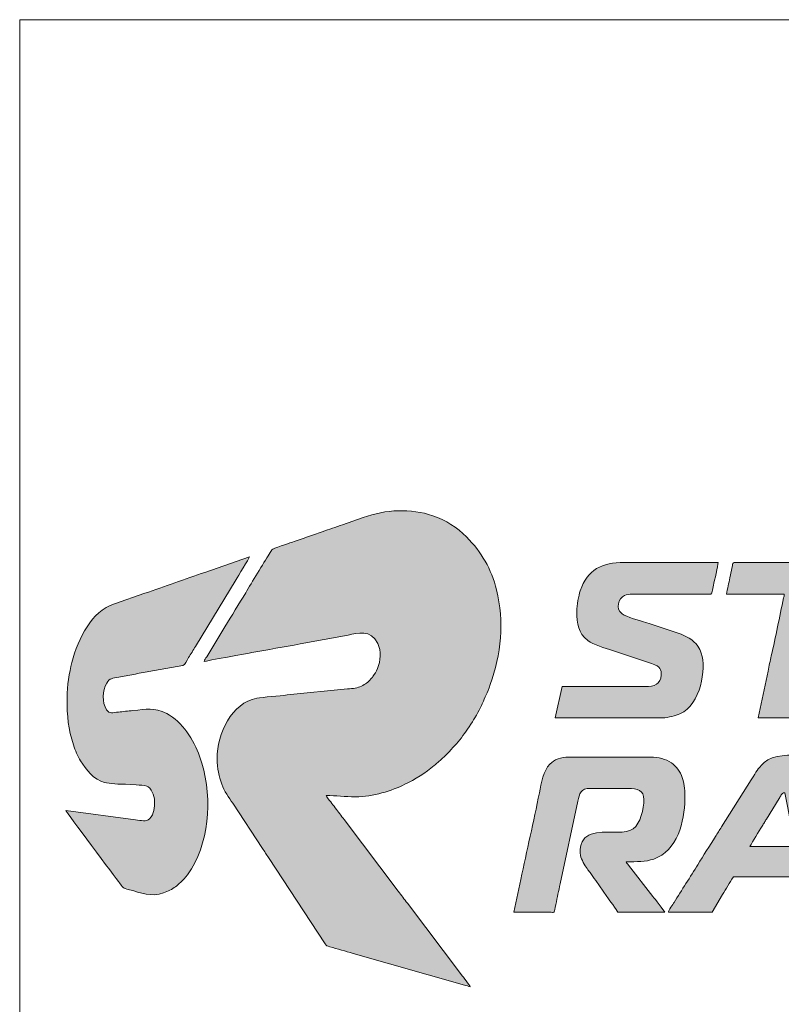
# Model space of a CAD drawing. Header units: millimetres. Extents: x 4 to 594, y -297 to -6.
# Tile 82 of 134: x 330 to 354, y -36 to -6. Entities that reach past the tile are written whole.
import ezdxf

# ---------------------------------------------------------------- set-up
doc = ezdxf.new("R2010")
doc.units = ezdxf.units.MM
doc.header["$MEASUREMENT"] = 0
doc.layers.add('Layer 1', color=7, linetype='Continuous', lineweight=0)

# ---------------------------------------------------------------- blocks, each defined once
blk = doc.blocks.new('Block_13')
at = {"layer": 'Layer 1', "true_color": 0x0d0a10, "transparency": 33554687}
h = blk.add_hatch(color=188, dxfattribs=at)
edge = h.paths.add_edge_path()
edge.add_spline(control_points=[(335.958, -25.612), (336.006, -25.589), (337.333, -25.355), (337.43, -25.336), (337.911, -25.242), (338.437, -25.161), (338.917, -25.064), (338.917, -25.064), (340.404, -24.791), (340.404, -24.791), (340.694, -24.741), (341.097, -24.601), (341.317, -25.05), (341.438, -25.297), (341.41, -25.585), (341.308, -25.83), (341.266, -25.931), (341.228, -25.991), (341.169, -26.076), (341.143, -26.114), (341.133, -26.116), (341.106, -26.149), (341.022, -26.249), (340.936, -26.31), (340.817, -26.368), (340.69, -26.432), (340.561, -26.444), (340.384, -26.455), (340.384, -26.455), (338.515, -26.644), (338.515, -26.644), (338.295, -26.672), (337.774, -26.708), (337.585, -26.743), (336.809, -26.887), (336.355, -27.829), (336.355, -28.612), (336.355, -28.919), (336.418, -29.165), (336.499, -29.397), (336.574, -29.616), (336.721, -29.812), (336.838, -29.988), (336.838, -29.988), (337.758, -31.386), (337.758, -31.386), (337.823, -31.484), (337.879, -31.571), (337.944, -31.671), (337.944, -31.671), (339.696, -34.331), (339.696, -34.331), (339.748, -34.411), (339.74, -34.398), (339.838, -34.425), (340.079, -34.491), (340.316, -34.56), (340.561, -34.631), (340.561, -34.631), (343.995, -35.61), (343.995, -35.61), (344.051, -35.624), (344.134, -35.644), (344.176, -35.664), (344.162, -35.611), (343.952, -35.354), (343.905, -35.291), (343.905, -35.291), (342.235, -33.081), (342.235, -33.081), (342.138, -32.951), (342.049, -32.837), (341.952, -32.707), (341.952, -32.707), (340.282, -30.497), (340.282, -30.497), (340.188, -30.372), (340.1, -30.258), (340.004, -30.131), (339.955, -30.065), (339.915, -30.012), (339.866, -29.947), (339.833, -29.903), (339.738, -29.796), (339.726, -29.752), (340.027, -29.752), (340.304, -29.789), (340.631, -29.789), (341.167, -29.789), (341.764, -29.601), (342.156, -29.405), (342.454, -29.255), (342.81, -29.047), (343.063, -28.825), (343.101, -28.792), (343.137, -28.76), (343.177, -28.729), (343.177, -28.729), (343.398, -28.528), (343.398, -28.528), (343.758, -28.167), (343.968, -27.904), (344.248, -27.469), (344.329, -27.344), (344.502, -27.034), (344.55, -26.915), (344.641, -26.689), (344.691, -26.615), (344.797, -26.32), (345.128, -25.404), (345.232, -24.371), (344.989, -23.398), (344.828, -22.752), (344.527, -22.226), (344.061, -21.76), (343.766, -21.465), (343.425, -21.243), (343.019, -21.105), (342.334, -20.872), (341.571, -20.906), (340.865, -21.161), (340.865, -21.161), (340.231, -21.382), (340.231, -21.382), (340.025, -21.463), (339.812, -21.518), (339.606, -21.6), (339.357, -21.698), (338.943, -21.822), (338.658, -21.929), (338.564, -21.964), (338.082, -22.108), (338.045, -22.159), (338.045, -22.159), (337.966, -22.29), (337.966, -22.29), (337.783, -22.567), (337.421, -23.179), (337.239, -23.484), (337.025, -23.842), (336.811, -24.181), (336.596, -24.539), (336.596, -24.539), (336.033, -25.464), (336.033, -25.464), (336.007, -25.509), (335.963, -25.557), (335.958, -25.612)], knot_values=[0, 0, 0, 0, 1, 1, 1, 2, 2, 2, 3, 3, 3, 4, 4, 4, 5, 5, 5, 6, 6, 6, 7, 7, 7, 8, 8, 8, 9, 9, 9, 10, 10, 10, 11, 11, 11, 12, 12, 12, 13, 13, 13, 14, 14, 14, 15, 15, 15, 16, 16, 16, 17, 17, 17, 18, 18, 18, 19, 19, 19, 20, 20, 20, 21, 21, 21, 22, 22, 22, 23, 23, 23, 24, 24, 24, 25, 25, 25, 26, 26, 26, 27, 27, 27, 28, 28, 28, 29, 29, 29, 30, 30, 30, 31, 31, 31, 32, 32, 32, 33, 33, 33, 34, 34, 34, 35, 35, 35, 36, 36, 36, 37, 37, 37, 38, 38, 38, 39, 39, 39, 40, 40, 40, 41, 41, 41, 42, 42, 42, 43, 43, 43, 44, 44, 44, 45, 45, 45, 46, 46, 46, 47, 47, 47, 48, 48, 48, 49, 49, 49, 49], degree=3, periodic=0)
h = blk.add_hatch(color=188, dxfattribs=at)
edge = h.paths.add_edge_path()
edge.add_spline(control_points=[(331.719, -26.74), (331.719, -27.311), (331.752, -27.685), (331.919, -28.189), (331.974, -28.354), (332.049, -28.537), (332.135, -28.679), (332.306, -28.961), (332.542, -29.254), (332.881, -29.346), (333.01, -29.381), (333.378, -29.405), (333.529, -29.405), (333.529, -29.405), (333.856, -29.425), (333.856, -29.425), (333.972, -29.442), (334.092, -29.419), (334.182, -29.458), (334.311, -29.514), (334.421, -29.742), (334.421, -29.926), (334.421, -30.116), (334.419, -30.317), (334.27, -30.468), (334.163, -30.576), (334.011, -30.523), (333.836, -30.498), (333.836, -30.498), (331.682, -30.211), (331.682, -30.211), (331.698, -30.273), (333.228, -32.301), (333.343, -32.454), (333.498, -32.661), (333.418, -32.594), (333.75, -32.691), (334.147, -32.807), (334.435, -32.9), (334.853, -32.7), (334.975, -32.641), (335.082, -32.562), (335.186, -32.475), (335.307, -32.374), (335.476, -32.161), (335.561, -32.02), (336.156, -31.031), (336.213, -29.655), (335.811, -28.536), (335.635, -28.046), (335.282, -27.461), (334.797, -27.219), (334.401, -27.022), (334.174, -27.09), (333.753, -27.125), (333.61, -27.137), (333.448, -27.161), (333.305, -27.173), (333.132, -27.187), (333.027, -27.234), (332.941, -27.105), (332.788, -26.878), (332.812, -26.501), (332.945, -26.28), (333.044, -26.116), (333.103, -26.133), (333.315, -26.092), (333.463, -26.064), (333.623, -26.038), (333.775, -26.008), (333.928, -25.977), (334.093, -25.947), (334.248, -25.922), (334.248, -25.922), (335.295, -25.73), (335.295, -25.73), (335.369, -25.71), (335.407, -25.602), (335.475, -25.489), (335.545, -25.373), (335.616, -25.259), (335.686, -25.142), (335.686, -25.142), (336.941, -23.075), (336.941, -23.075), (336.988, -22.996), (337.347, -22.42), (337.359, -22.377), (337.359, -22.377), (335.978, -22.856), (335.978, -22.856), (335.37, -23.056), (334.731, -23.298), (334.119, -23.5), (334.119, -23.5), (333.189, -23.823), (333.189, -23.823), (332.8, -23.951), (332.555, -24.21), (332.339, -24.534), (332.121, -24.86), (331.966, -25.257), (331.87, -25.639), (331.79, -25.962), (331.719, -26.344), (331.719, -26.74)], knot_values=[0, 0, 0, 0, 1, 1, 1, 2, 2, 2, 3, 3, 3, 4, 4, 4, 5, 5, 5, 6, 6, 6, 7, 7, 7, 8, 8, 8, 9, 9, 9, 10, 10, 10, 11, 11, 11, 12, 12, 12, 13, 13, 13, 14, 14, 14, 15, 15, 15, 16, 16, 16, 17, 17, 17, 18, 18, 18, 19, 19, 19, 20, 20, 20, 21, 21, 21, 22, 22, 22, 23, 23, 23, 24, 24, 24, 25, 25, 25, 26, 26, 26, 27, 27, 27, 28, 28, 28, 29, 29, 29, 30, 30, 30, 31, 31, 31, 32, 32, 32, 33, 33, 33, 34, 34, 34, 35, 35, 35, 35], degree=3, periodic=0)
h = blk.add_hatch(color=188, dxfattribs=at)
edge = h.paths.add_edge_path()
edge.add_spline(control_points=[(347.473, -24.063), (347.473, -24.447), (347.512, -24.724), (347.806, -24.957), (347.979, -25.095), (348.338, -25.192), (348.571, -25.27), (348.571, -25.27), (349.78, -25.672), (349.78, -25.672), (350.076, -25.77), (350.076, -25.858), (350.076, -26.034), (350.076, -26.152), (350.008, -26.264), (349.935, -26.314), (349.835, -26.382), (349.741, -26.381), (349.58, -26.381), (349.58, -26.381), (347.014, -26.381), (347.014, -26.381), (347.014, -26.381), (346.804, -27.347), (346.804, -27.347), (346.804, -27.347), (350.114, -27.348), (350.114, -27.348), (350.301, -27.348), (350.527, -27.282), (350.658, -27.223), (351.304, -26.935), (351.476, -25.837), (351.314, -25.353), (351.284, -25.264), (351.261, -25.211), (351.209, -25.136), (351.075, -24.939), (350.836, -24.814), (350.604, -24.737), (350.269, -24.625), (349.94, -24.52), (349.607, -24.408), (349.447, -24.355), (348.982, -24.228), (348.871, -24.139), (348.65, -23.962), (348.756, -23.665), (348.947, -23.566), (349.064, -23.507), (349.296, -23.53), (349.469, -23.53), (349.469, -23.53), (351.552, -23.531), (351.552, -23.531), (351.661, -23.531), (351.643, -23.516), (351.694, -23.252), (351.721, -23.115), (351.836, -22.647), (351.836, -22.551), (351.836, -22.551), (348.936, -22.551), (348.936, -22.551), (348.251, -22.551), (347.795, -22.758), (347.577, -23.423), (347.523, -23.585), (347.473, -23.855), (347.473, -24.063)], knot_values=[0, 0, 0, 0, 1, 1, 1, 2, 2, 2, 3, 3, 3, 4, 4, 4, 5, 5, 5, 6, 6, 6, 7, 7, 7, 8, 8, 8, 9, 9, 9, 10, 10, 10, 11, 11, 11, 12, 12, 12, 13, 13, 13, 14, 14, 14, 15, 15, 15, 16, 16, 16, 17, 17, 17, 18, 18, 18, 19, 19, 19, 20, 20, 20, 21, 21, 21, 22, 22, 22, 23, 23, 23, 23], degree=3, periodic=0)
h = blk.add_hatch(color=188, dxfattribs=at)
edge = h.paths.add_edge_path()
edge.add_spline(control_points=[(352.096, -23.53), (352.096, -23.53), (353.881, -23.53), (353.881, -23.53), (353.88, -23.577), (353.867, -23.609), (353.859, -23.644), (353.731, -24.236), (353.614, -24.852), (353.48, -25.434), (353.443, -25.594), (353.412, -25.744), (353.38, -25.904), (353.38, -25.904), (353.075, -27.347), (353.075, -27.347), (353.075, -27.347), (354.315, -27.347), (354.315, -27.347), (354.315, -27.347), (355.022, -24.014), (355.022, -24.014), (355.041, -23.922), (355.119, -23.598), (355.121, -23.53), (355.121, -23.53), (356.918, -23.53), (356.918, -23.53), (356.918, -23.53), (357.107, -22.653), (357.107, -22.653), (357.116, -22.612), (357.151, -22.551), (357.091, -22.551), (357.091, -22.551), (352.332, -22.551), (352.332, -22.551), (352.288, -22.551), (352.289, -22.602), (352.279, -22.647), (352.279, -22.647), (352.198, -23.025), (352.198, -23.025), (352.18, -23.113), (352.164, -23.188), (352.147, -23.271), (352.132, -23.344), (352.098, -23.455), (352.096, -23.53)], knot_values=[0, 0, 0, 0, 1, 1, 1, 2, 2, 2, 3, 3, 3, 4, 4, 4, 5, 5, 5, 6, 6, 6, 7, 7, 7, 8, 8, 8, 9, 9, 9, 10, 10, 10, 11, 11, 11, 12, 12, 12, 13, 13, 13, 14, 14, 14, 15, 15, 15, 16, 16, 16, 16], degree=3, periodic=0)
h = blk.add_hatch(color=188, dxfattribs=at)
edge = h.paths.add_edge_path()
edge.add_spline(control_points=[(345.527, -33.359), (345.527, -33.359), (346.68, -33.36), (346.68, -33.36), (346.788, -33.362), (346.766, -33.397), (346.821, -33.116), (346.864, -32.898), (346.912, -32.699), (346.955, -32.482), (346.955, -32.482), (347.499, -29.927), (347.499, -29.927), (347.545, -29.696), (347.594, -29.529), (347.882, -29.529), (347.882, -29.529), (349.06, -29.529), (349.06, -29.529), (349.34, -29.529), (349.543, -29.595), (349.543, -29.876), (349.543, -30.16), (349.438, -30.617), (349.209, -30.781), (348.962, -30.958), (348.549, -30.841), (348.081, -30.905), (347.833, -30.939), (347.672, -31.04), (347.608, -31.262), (347.579, -31.361), (347.552, -31.494), (347.58, -31.604), (347.611, -31.73), (347.717, -31.912), (347.792, -32.011), (347.825, -32.055), (347.846, -32.091), (347.879, -32.135), (347.94, -32.217), (347.996, -32.297), (348.053, -32.382), (348.053, -32.382), (348.398, -32.868), (348.398, -32.868), (348.449, -32.943), (348.725, -33.312), (348.737, -33.359), (348.737, -33.359), (350.187, -33.359), (350.187, -33.359), (350.173, -33.304), (349.872, -32.936), (349.819, -32.872), (349.819, -32.872), (349.065, -31.903), (349.065, -31.903), (349.031, -31.858), (349.011, -31.855), (348.998, -31.797), (349.326, -31.797), (349.597, -31.802), (349.845, -31.715), (350.566, -31.464), (350.807, -30.553), (350.807, -29.864), (350.807, -29.594), (350.816, -29.461), (350.728, -29.199), (350.665, -29.01), (350.551, -28.845), (350.393, -28.74), (350.218, -28.624), (349.989, -28.562), (349.754, -28.562), (349.754, -28.562), (347.225, -28.562), (347.225, -28.562), (347.101, -28.562), (346.977, -28.59), (346.889, -28.622), (346.784, -28.66), (346.712, -28.71), (346.639, -28.782), (346.432, -28.989), (346.374, -29.357), (346.313, -29.67), (346.141, -30.548), (345.914, -31.475), (345.743, -32.348), (345.743, -32.348), (345.527, -33.359), (345.527, -33.359)], knot_values=[0, 0, 0, 0, 1, 1, 1, 2, 2, 2, 3, 3, 3, 4, 4, 4, 5, 5, 5, 6, 6, 6, 7, 7, 7, 8, 8, 8, 9, 9, 9, 10, 10, 10, 11, 11, 11, 12, 12, 12, 13, 13, 13, 14, 14, 14, 15, 15, 15, 16, 16, 16, 17, 17, 17, 18, 18, 18, 19, 19, 19, 20, 20, 20, 21, 21, 21, 22, 22, 22, 23, 23, 23, 24, 24, 24, 25, 25, 25, 26, 26, 26, 27, 27, 27, 28, 28, 28, 29, 29, 29, 30, 30, 30, 31, 31, 31, 31], degree=3, periodic=0)
h = blk.add_hatch(color=188, dxfattribs=at)
edge = h.paths.add_edge_path()
edge.add_spline(control_points=[(350.299, -33.359), (350.299, -33.359), (351.65, -33.359), (351.65, -33.359), (351.65, -33.359), (351.973, -32.814), (351.973, -32.814), (352.027, -32.724), (352.081, -32.639), (352.137, -32.545), (352.194, -32.449), (352.248, -32.357), (352.307, -32.268), (352.307, -32.268), (354.315, -32.268), (354.315, -32.268), (354.315, -32.268), (354.513, -33.359), (354.513, -33.359), (354.513, -33.359), (355.74, -33.359), (355.74, -33.359), (355.74, -33.244), (355.166, -30.533), (355.103, -30.216), (355.04, -29.897), (354.936, -29.357), (354.861, -29.045), (354.829, -28.914), (354.786, -28.803), (354.703, -28.72), (354.611, -28.629), (354.554, -28.583), (354.407, -28.544), (354.115, -28.468), (353.51, -28.492), (353.258, -28.733), (353.014, -28.967), (353.052, -28.967), (352.852, -29.269), (352.852, -29.269), (351.939, -30.723), (351.939, -30.723), (351.877, -30.827), (351.815, -30.916), (351.753, -31.02), (351.591, -31.294), (351.372, -31.611), (351.208, -31.888), (350.989, -32.258), (350.696, -32.682), (350.477, -33.053), (350.444, -33.107), (350.304, -33.303), (350.299, -33.359)], knot_values=[0, 0, 0, 0, 1, 1, 1, 2, 2, 2, 3, 3, 3, 4, 4, 4, 5, 5, 5, 6, 6, 6, 7, 7, 7, 8, 8, 8, 9, 9, 9, 10, 10, 10, 11, 11, 11, 12, 12, 12, 13, 13, 13, 14, 14, 14, 15, 15, 15, 16, 16, 16, 17, 17, 17, 18, 18, 18, 18], degree=3, periodic=0)
edge = h.paths.add_edge_path()
edge.add_spline(control_points=[(353.894, -29.665), (353.894, -29.665), (353.938, -29.869), (353.938, -29.869), (353.952, -29.946), (353.966, -30.014), (353.977, -30.078), (353.977, -30.078), (354.173, -31.121), (354.173, -31.121), (354.183, -31.167), (354.203, -31.299), (354.216, -31.326), (354.216, -31.326), (352.815, -31.326), (352.815, -31.326), (352.901, -31.165), (353.094, -30.869), (353.199, -30.693), (353.222, -30.654), (353.241, -30.628), (353.265, -30.586), (353.289, -30.546), (353.305, -30.517), (353.331, -30.478), (353.331, -30.478), (353.723, -29.841), (353.723, -29.841), (353.747, -29.802), (353.759, -29.77), (353.787, -29.732), (353.818, -29.691), (353.832, -29.667), (353.894, -29.665), (353.894, -29.665), (353.894, -29.665), (353.894, -29.665)], knot_values=[0, 0, 0, 0, 1, 1, 1, 2, 2, 2, 3, 3, 3, 4, 4, 4, 5, 5, 5, 6, 6, 6, 7, 7, 7, 8, 8, 8, 9, 9, 9, 10, 10, 10, 11, 11, 11, 12, 12, 12, 12], degree=3, periodic=0)
at = {"layer": 'Layer 1'}
for points, knots in [([(335.958, -25.612), (336.006, -25.589), (337.333, -25.355), (337.43, -25.336), (337.911, -25.242), (338.437, -25.161), (338.917, -25.064), (338.917, -25.064), (340.404, -24.791), (340.404, -24.791), (340.694, -24.741), (341.097, -24.601), (341.317, -25.05), (341.438, -25.297), (341.41, -25.585), (341.308, -25.83), (341.266, -25.931), (341.228, -25.991), (341.169, -26.076), (341.143, -26.114), (341.133, -26.116), (341.106, -26.149), (341.022, -26.249), (340.936, -26.31), (340.817, -26.368), (340.69, -26.432), (340.561, -26.444), (340.384, -26.455), (340.384, -26.455), (338.515, -26.644), (338.515, -26.644), (338.295, -26.672), (337.774, -26.708), (337.585, -26.743), (336.809, -26.887), (336.355, -27.829), (336.355, -28.612), (336.355, -28.919), (336.418, -29.165), (336.499, -29.397), (336.574, -29.616), (336.721, -29.812), (336.838, -29.988), (336.838, -29.988), (337.758, -31.386), (337.758, -31.386), (337.823, -31.484), (337.879, -31.571), (337.944, -31.671), (337.944, -31.671), (339.696, -34.331), (339.696, -34.331), (339.748, -34.411), (339.74, -34.398), (339.838, -34.425), (340.079, -34.491), (340.316, -34.56), (340.561, -34.631), (340.561, -34.631), (343.995, -35.61), (343.995, -35.61), (344.051, -35.624), (344.134, -35.644), (344.176, -35.664), (344.162, -35.611), (343.952, -35.354), (343.905, -35.291), (343.905, -35.291), (342.235, -33.081), (342.235, -33.081), (342.138, -32.951), (342.049, -32.837), (341.952, -32.707), (341.952, -32.707), (340.282, -30.497), (340.282, -30.497), (340.188, -30.372), (340.1, -30.258), (340.004, -30.131), (339.955, -30.065), (339.915, -30.012), (339.866, -29.947), (339.833, -29.903), (339.738, -29.796), (339.726, -29.752), (340.027, -29.752), (340.304, -29.789), (340.631, -29.789), (341.167, -29.789), (341.764, -29.601), (342.156, -29.405), (342.454, -29.255), (342.81, -29.047), (343.063, -28.825), (343.101, -28.792), (343.137, -28.76), (343.177, -28.729), (343.177, -28.729), (343.398, -28.528), (343.398, -28.528), (343.758, -28.167), (343.968, -27.904), (344.248, -27.469), (344.329, -27.344), (344.502, -27.034), (344.55, -26.915), (344.641, -26.689), (344.691, -26.615), (344.797, -26.32), (345.128, -25.404), (345.232, -24.371), (344.989, -23.398), (344.828, -22.752), (344.527, -22.226), (344.061, -21.76), (343.766, -21.465), (343.425, -21.243), (343.019, -21.105), (342.334, -20.872), (341.571, -20.906), (340.865, -21.161), (340.865, -21.161), (340.231, -21.382), (340.231, -21.382), (340.025, -21.463), (339.812, -21.518), (339.606, -21.6), (339.357, -21.698), (338.943, -21.822), (338.658, -21.929), (338.564, -21.964), (338.082, -22.108), (338.045, -22.159), (338.045, -22.159), (337.966, -22.29), (337.966, -22.29), (337.783, -22.567), (337.421, -23.179), (337.239, -23.484), (337.025, -23.842), (336.811, -24.181), (336.596, -24.539), (336.596, -24.539), (336.033, -25.464), (336.033, -25.464), (336.007, -25.509), (335.963, -25.557), (335.958, -25.612)], [0, 0, 0, 0, 1, 1, 1, 2, 2, 2, 3, 3, 3, 4, 4, 4, 5, 5, 5, 6, 6, 6, 7, 7, 7, 8, 8, 8, 9, 9, 9, 10, 10, 10, 11, 11, 11, 12, 12, 12, 13, 13, 13, 14, 14, 14, 15, 15, 15, 16, 16, 16, 17, 17, 17, 18, 18, 18, 19, 19, 19, 20, 20, 20, 21, 21, 21, 22, 22, 22, 23, 23, 23, 24, 24, 24, 25, 25, 25, 26, 26, 26, 27, 27, 27, 28, 28, 28, 29, 29, 29, 30, 30, 30, 31, 31, 31, 32, 32, 32, 33, 33, 33, 34, 34, 34, 35, 35, 35, 36, 36, 36, 37, 37, 37, 38, 38, 38, 39, 39, 39, 40, 40, 40, 41, 41, 41, 42, 42, 42, 43, 43, 43, 44, 44, 44, 45, 45, 45, 46, 46, 46, 47, 47, 47, 48, 48, 48, 49, 49, 49, 49]), ([(331.719, -26.74), (331.719, -27.311), (331.752, -27.685), (331.919, -28.189), (331.974, -28.354), (332.049, -28.537), (332.135, -28.679), (332.306, -28.961), (332.542, -29.254), (332.881, -29.346), (333.01, -29.381), (333.378, -29.405), (333.529, -29.405), (333.529, -29.405), (333.856, -29.425), (333.856, -29.425), (333.972, -29.442), (334.092, -29.419), (334.182, -29.458), (334.311, -29.514), (334.421, -29.742), (334.421, -29.926), (334.421, -30.116), (334.419, -30.317), (334.27, -30.468), (334.163, -30.576), (334.011, -30.523), (333.836, -30.498), (333.836, -30.498), (331.682, -30.211), (331.682, -30.211), (331.698, -30.273), (333.228, -32.301), (333.343, -32.454), (333.498, -32.661), (333.418, -32.594), (333.75, -32.691), (334.147, -32.807), (334.435, -32.9), (334.853, -32.7), (334.975, -32.641), (335.082, -32.562), (335.186, -32.475), (335.307, -32.374), (335.476, -32.161), (335.561, -32.02), (336.156, -31.031), (336.213, -29.655), (335.811, -28.536), (335.635, -28.046), (335.282, -27.461), (334.797, -27.219), (334.401, -27.022), (334.174, -27.09), (333.753, -27.125), (333.61, -27.137), (333.448, -27.161), (333.305, -27.173), (333.132, -27.187), (333.027, -27.234), (332.941, -27.105), (332.788, -26.878), (332.812, -26.501), (332.945, -26.28), (333.044, -26.116), (333.103, -26.133), (333.315, -26.092), (333.463, -26.064), (333.623, -26.038), (333.775, -26.008), (333.928, -25.977), (334.093, -25.947), (334.248, -25.922), (334.248, -25.922), (335.295, -25.73), (335.295, -25.73), (335.369, -25.71), (335.407, -25.602), (335.475, -25.489), (335.545, -25.373), (335.616, -25.259), (335.686, -25.142), (335.686, -25.142), (336.941, -23.075), (336.941, -23.075), (336.988, -22.996), (337.347, -22.42), (337.359, -22.377), (337.359, -22.377), (335.978, -22.856), (335.978, -22.856), (335.37, -23.056), (334.731, -23.298), (334.119, -23.5), (334.119, -23.5), (333.189, -23.823), (333.189, -23.823), (332.8, -23.951), (332.555, -24.21), (332.339, -24.534), (332.121, -24.86), (331.966, -25.257), (331.87, -25.639), (331.79, -25.962), (331.719, -26.344), (331.719, -26.74)], [0, 0, 0, 0, 1, 1, 1, 2, 2, 2, 3, 3, 3, 4, 4, 4, 5, 5, 5, 6, 6, 6, 7, 7, 7, 8, 8, 8, 9, 9, 9, 10, 10, 10, 11, 11, 11, 12, 12, 12, 13, 13, 13, 14, 14, 14, 15, 15, 15, 16, 16, 16, 17, 17, 17, 18, 18, 18, 19, 19, 19, 20, 20, 20, 21, 21, 21, 22, 22, 22, 23, 23, 23, 24, 24, 24, 25, 25, 25, 26, 26, 26, 27, 27, 27, 28, 28, 28, 29, 29, 29, 30, 30, 30, 31, 31, 31, 32, 32, 32, 33, 33, 33, 34, 34, 34, 35, 35, 35, 35]), ([(347.473, -24.063), (347.473, -24.447), (347.512, -24.724), (347.806, -24.957), (347.979, -25.095), (348.338, -25.192), (348.571, -25.27), (348.571, -25.27), (349.78, -25.672), (349.78, -25.672), (350.076, -25.77), (350.076, -25.858), (350.076, -26.034), (350.076, -26.152), (350.008, -26.264), (349.935, -26.314), (349.835, -26.382), (349.741, -26.381), (349.58, -26.381), (349.58, -26.381), (347.014, -26.381), (347.014, -26.381), (347.014, -26.381), (346.804, -27.347), (346.804, -27.347), (346.804, -27.347), (350.114, -27.348), (350.114, -27.348), (350.301, -27.348), (350.527, -27.282), (350.658, -27.223), (351.304, -26.935), (351.476, -25.837), (351.314, -25.353), (351.284, -25.264), (351.261, -25.211), (351.209, -25.136), (351.075, -24.939), (350.836, -24.814), (350.604, -24.737), (350.269, -24.625), (349.94, -24.52), (349.607, -24.408), (349.447, -24.355), (348.982, -24.228), (348.871, -24.139), (348.65, -23.962), (348.756, -23.665), (348.947, -23.566), (349.064, -23.507), (349.296, -23.53), (349.469, -23.53), (349.469, -23.53), (351.552, -23.531), (351.552, -23.531), (351.661, -23.531), (351.643, -23.516), (351.694, -23.252), (351.721, -23.115), (351.836, -22.647), (351.836, -22.551), (351.836, -22.551), (348.936, -22.551), (348.936, -22.551), (348.251, -22.551), (347.795, -22.758), (347.577, -23.423), (347.523, -23.585), (347.473, -23.855), (347.473, -24.063)], [0, 0, 0, 0, 1, 1, 1, 2, 2, 2, 3, 3, 3, 4, 4, 4, 5, 5, 5, 6, 6, 6, 7, 7, 7, 8, 8, 8, 9, 9, 9, 10, 10, 10, 11, 11, 11, 12, 12, 12, 13, 13, 13, 14, 14, 14, 15, 15, 15, 16, 16, 16, 17, 17, 17, 18, 18, 18, 19, 19, 19, 20, 20, 20, 21, 21, 21, 22, 22, 22, 23, 23, 23, 23]), ([(352.096, -23.53), (352.096, -23.53), (353.881, -23.53), (353.881, -23.53), (353.88, -23.577), (353.867, -23.609), (353.859, -23.644), (353.731, -24.236), (353.614, -24.852), (353.48, -25.434), (353.443, -25.594), (353.412, -25.744), (353.38, -25.904), (353.38, -25.904), (353.075, -27.347), (353.075, -27.347), (353.075, -27.347), (354.315, -27.347), (354.315, -27.347), (354.315, -27.347), (355.022, -24.014), (355.022, -24.014), (355.041, -23.922), (355.119, -23.598), (355.121, -23.53), (355.121, -23.53), (356.918, -23.53), (356.918, -23.53), (356.918, -23.53), (357.107, -22.653), (357.107, -22.653), (357.116, -22.612), (357.151, -22.551), (357.091, -22.551), (357.091, -22.551), (352.332, -22.551), (352.332, -22.551), (352.288, -22.551), (352.289, -22.602), (352.279, -22.647), (352.279, -22.647), (352.198, -23.025), (352.198, -23.025), (352.18, -23.113), (352.164, -23.188), (352.147, -23.271), (352.132, -23.344), (352.098, -23.455), (352.096, -23.53)], [0, 0, 0, 0, 1, 1, 1, 2, 2, 2, 3, 3, 3, 4, 4, 4, 5, 5, 5, 6, 6, 6, 7, 7, 7, 8, 8, 8, 9, 9, 9, 10, 10, 10, 11, 11, 11, 12, 12, 12, 13, 13, 13, 14, 14, 14, 15, 15, 15, 16, 16, 16, 16]), ([(345.527, -33.359), (345.527, -33.359), (346.68, -33.36), (346.68, -33.36), (346.788, -33.362), (346.766, -33.397), (346.821, -33.116), (346.864, -32.898), (346.912, -32.699), (346.955, -32.482), (346.955, -32.482), (347.499, -29.927), (347.499, -29.927), (347.545, -29.696), (347.594, -29.529), (347.882, -29.529), (347.882, -29.529), (349.06, -29.529), (349.06, -29.529), (349.34, -29.529), (349.543, -29.595), (349.543, -29.876), (349.543, -30.16), (349.438, -30.617), (349.209, -30.781), (348.962, -30.958), (348.549, -30.841), (348.081, -30.905), (347.833, -30.939), (347.672, -31.04), (347.608, -31.262), (347.579, -31.361), (347.552, -31.494), (347.58, -31.604), (347.611, -31.73), (347.717, -31.912), (347.792, -32.011), (347.825, -32.055), (347.846, -32.091), (347.879, -32.135), (347.94, -32.217), (347.996, -32.297), (348.053, -32.382), (348.053, -32.382), (348.398, -32.868), (348.398, -32.868), (348.449, -32.943), (348.725, -33.312), (348.737, -33.359), (348.737, -33.359), (350.187, -33.359), (350.187, -33.359), (350.173, -33.304), (349.872, -32.936), (349.819, -32.872), (349.819, -32.872), (349.065, -31.903), (349.065, -31.903), (349.031, -31.858), (349.011, -31.855), (348.998, -31.797), (349.326, -31.797), (349.597, -31.802), (349.845, -31.715), (350.566, -31.464), (350.807, -30.553), (350.807, -29.864), (350.807, -29.594), (350.816, -29.461), (350.728, -29.199), (350.665, -29.01), (350.551, -28.845), (350.393, -28.74), (350.218, -28.624), (349.989, -28.562), (349.754, -28.562), (349.754, -28.562), (347.225, -28.562), (347.225, -28.562), (347.101, -28.562), (346.977, -28.59), (346.889, -28.622), (346.784, -28.66), (346.712, -28.71), (346.639, -28.782), (346.432, -28.989), (346.374, -29.357), (346.313, -29.67), (346.141, -30.548), (345.914, -31.475), (345.743, -32.348), (345.743, -32.348), (345.527, -33.359), (345.527, -33.359)], [0, 0, 0, 0, 1, 1, 1, 2, 2, 2, 3, 3, 3, 4, 4, 4, 5, 5, 5, 6, 6, 6, 7, 7, 7, 8, 8, 8, 9, 9, 9, 10, 10, 10, 11, 11, 11, 12, 12, 12, 13, 13, 13, 14, 14, 14, 15, 15, 15, 16, 16, 16, 17, 17, 17, 18, 18, 18, 19, 19, 19, 20, 20, 20, 21, 21, 21, 22, 22, 22, 23, 23, 23, 24, 24, 24, 25, 25, 25, 26, 26, 26, 27, 27, 27, 28, 28, 28, 29, 29, 29, 30, 30, 30, 31, 31, 31, 31]), ([(350.299, -33.359), (350.299, -33.359), (351.65, -33.359), (351.65, -33.359), (351.65, -33.359), (351.973, -32.814), (351.973, -32.814), (352.027, -32.724), (352.081, -32.639), (352.137, -32.545), (352.194, -32.449), (352.248, -32.357), (352.307, -32.268), (352.307, -32.268), (354.315, -32.268), (354.315, -32.268), (354.315, -32.268), (354.513, -33.359), (354.513, -33.359), (354.513, -33.359), (355.74, -33.359), (355.74, -33.359), (355.74, -33.244), (355.166, -30.533), (355.103, -30.216), (355.04, -29.897), (354.936, -29.357), (354.861, -29.045), (354.829, -28.914), (354.786, -28.803), (354.703, -28.72), (354.611, -28.629), (354.554, -28.583), (354.407, -28.544), (354.115, -28.468), (353.51, -28.492), (353.258, -28.733), (353.014, -28.967), (353.052, -28.967), (352.852, -29.269), (352.852, -29.269), (351.939, -30.723), (351.939, -30.723), (351.877, -30.827), (351.815, -30.916), (351.753, -31.02), (351.591, -31.294), (351.372, -31.611), (351.208, -31.888), (350.989, -32.258), (350.696, -32.682), (350.477, -33.053), (350.444, -33.107), (350.304, -33.303), (350.299, -33.359)], [0, 0, 0, 0, 1, 1, 1, 2, 2, 2, 3, 3, 3, 4, 4, 4, 5, 5, 5, 6, 6, 6, 7, 7, 7, 8, 8, 8, 9, 9, 9, 10, 10, 10, 11, 11, 11, 12, 12, 12, 13, 13, 13, 14, 14, 14, 15, 15, 15, 16, 16, 16, 17, 17, 17, 18, 18, 18, 18]), ([(353.894, -29.665), (353.894, -29.665), (353.938, -29.869), (353.938, -29.869), (353.952, -29.946), (353.966, -30.014), (353.977, -30.078), (353.977, -30.078), (354.173, -31.121), (354.173, -31.121), (354.183, -31.167), (354.203, -31.299), (354.216, -31.326), (354.216, -31.326), (352.815, -31.326), (352.815, -31.326), (352.901, -31.165), (353.094, -30.869), (353.199, -30.693), (353.222, -30.654), (353.241, -30.628), (353.265, -30.586), (353.289, -30.546), (353.305, -30.517), (353.331, -30.478), (353.331, -30.478), (353.723, -29.841), (353.723, -29.841), (353.747, -29.802), (353.759, -29.77), (353.787, -29.732), (353.818, -29.691), (353.832, -29.667), (353.894, -29.665), (353.894, -29.665), (353.894, -29.665), (353.894, -29.665)], [0, 0, 0, 0, 1, 1, 1, 2, 2, 2, 3, 3, 3, 4, 4, 4, 5, 5, 5, 6, 6, 6, 7, 7, 7, 8, 8, 8, 9, 9, 9, 10, 10, 10, 11, 11, 11, 12, 12, 12, 12])]:
    blk.add_open_spline(points, degree=3, knots=knots, dxfattribs=at)
blk = doc.blocks.new('Block_12')
at = {"layer": 'Layer 1'}
blk.add_blockref('Block_13', (0, 0), dxfattribs=at)
blk = doc.blocks.new('Block_11')
at = {"layer": 'Layer 1', "color": 240, "lineweight": 0, "true_color": 0xed2224}
blk.add_open_spline([(357.321, -185.775), (357.321, -185.775), (330.256, -185.775), (330.256, -185.775), (330.256, -185.775), (330.256, -5.775), (330.256, -5.775), (330.256, -5.775), (377.321, -5.775), (377.321, -5.775)], degree=3, knots=[0, 0, 0, 0, 1, 1, 1, 2, 2, 2, 3, 3, 3, 3], dxfattribs=at)
at = {"layer": 'Layer 1'}
blk.add_blockref('Block_12', (0, 0), dxfattribs=at)
blk = doc.blocks.new('Block_0')
at = {"layer": 'Layer 1'}
blk.add_blockref('Block_11', (0, 0), dxfattribs=at)

msp = doc.modelspace()

# ---------------------------------------------------------------- block references
at = {"layer": 'Layer 1'}
msp.add_blockref('Block_0', (0, 0), dxfattribs=at)

doc.saveas('drawing.dxf')
